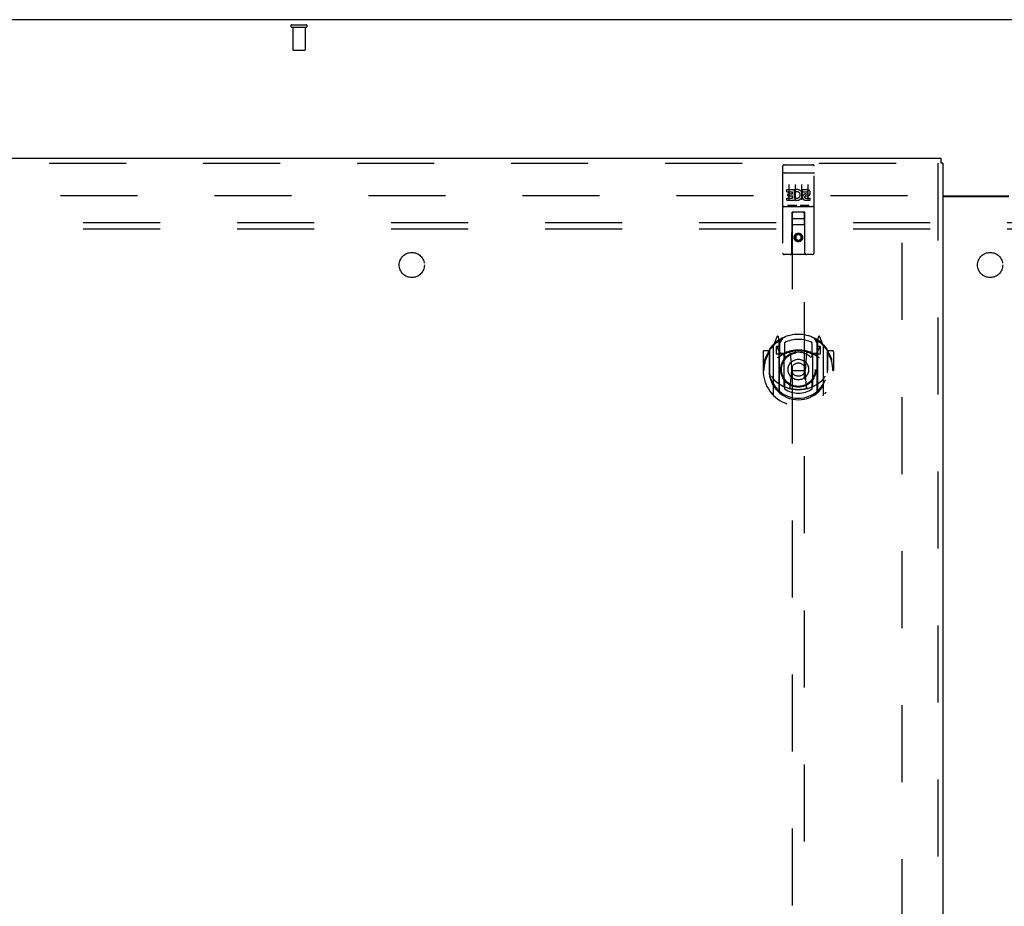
# Model space of a CAD drawing. Header units: inches. Extents: x 0 to 278, y 0 to 180.
# Tile 56 of 67: x 76 to 96, y 116 to 134. Entities that reach past the tile are written whole.
import ezdxf

# ---------------------------------------------------------------- set-up
doc = ezdxf.new("R2010")
doc.units = ezdxf.units.IN
doc.header["$LTSCALE"] = 15.310625
doc.header["$MEASUREMENT"] = 0
doc.linetypes.add('HIDDEN', pattern=[0.2, 0.1, -0.1])
doc.layers.get('0').update_dxf_attribs({"linetype": 'CONTINUOUS'})
for name, color, linetype in [('DEFAULT_2', 8, 'HIDDEN'), ('LEFTHAND_DOOR_ASSEMBLY', 7, 'CONTINUOUS'), ('SUBPANEL', 7, 'CONTINUOUS')]:
    doc.layers.add(name, color=color, linetype=linetype)

msp = doc.modelspace()

# ---------------------------------------------------------------- linework, layer by layer
at = {"color": 3, "linetype": 'Continuous'}
for p, q in [((134.4, 134.022), (56.754, 134.022)), ((94.639, 130.522), (95.952, 130.522)), ((94.639, 130.507), (95.952, 130.507))]:
    msp.add_line(p, q, dxfattribs=at)
at = {"layer": 'DEFAULT_2', "color": 8, "linetype": 'HIDDEN'}
for p, q in [((81.692, 133.918), (81.976, 133.918)), ((81.692, 133.875), (81.976, 133.875)), ((81.71, 133.875), (81.71, 133.428)), ((81.958, 133.875), (81.958, 133.428)), ((81.72, 133.418), (81.948, 133.418)), ((93.931, 130.522), (59.841, 130.522)), ((93.827, 51.501), (93.827, 130.543))]:
    msp.add_line(p, q, dxfattribs=at)
for centre, radius, start, end in [((81.692, 133.897), 0.0215, 90, 270), ((81.976, 133.897), 0.0215, 270, 90), ((81.72, 133.428), 0.01, 180, 270), ((81.948, 133.428), 0.01, 270, 360)]:
    msp.add_arc(centre, radius, start, end, dxfattribs=at)
at = {"layer": 'LEFTHAND_DOOR_ASSEMBLY', "color": 3, "linetype": 'Continuous'}
for p, q in [((58.494, 131.272), (94.597, 131.272)), ((94.639, 131.168), (94.639, 50.876))]:
    msp.add_line(p, q, dxfattribs=at)
at = {"layer": 'LEFTHAND_DOOR_ASSEMBLY', "color": 7, "linetype": 'Continuous'}
for p in [(94.597, 131.272), (94.639, 131.168)]:
    msp.add_line(p, (94.597, 131.168), dxfattribs=at)
at = {"layer": 'LEFTHAND_DOOR_ASSEMBLY', "color": 8, "linetype": 'HIDDEN'}
for p, q in [((58.494, 131.168), (94.597, 131.168)), ((91.452, 131.11), (91.452, 129.385)), ((91.482, 131.14), (92.047, 131.14)), ((92.077, 129.385), (92.077, 131.11)), ((94.535, 131.168), (94.535, 50.876)), ((91.468, 130.981), (91.468, 130.981)), ((91.469, 130.981), (91.468, 130.981)), ((91.47, 130.981), (91.469, 130.981)), ((91.471, 130.981), (91.47, 130.981)), ((91.471, 130.981), (91.471, 130.981)), ((91.472, 130.981), (91.471, 130.981)), ((91.473, 130.981), (91.472, 130.981)), ((91.474, 130.981), (91.473, 130.981)), ((91.475, 130.981), (91.474, 130.981)), ((91.476, 130.981), (91.475, 130.981)), ((91.476, 130.981), (91.476, 130.981)), ((91.477, 130.981), (91.476, 130.981)), ((91.478, 130.982), (91.477, 130.981)), ((91.479, 130.982), (91.478, 130.982)), ((91.48, 130.982), (91.479, 130.982)), ((91.481, 130.982), (91.48, 130.982)), ((91.481, 130.982), (91.481, 130.982)), ((91.481, 130.982), (92.047, 130.982)), ((92.047, 130.982), (92.048, 130.982)), ((92.048, 130.982), (92.048, 130.982)), ((92.048, 130.982), (92.049, 130.982)), ((92.049, 130.982), (92.05, 130.982)), ((92.05, 130.982), (92.051, 130.982)), ((92.051, 130.982), (92.052, 130.981)), ((92.052, 130.981), (92.053, 130.981)), ((92.053, 130.981), (92.053, 130.981)), ((92.053, 130.981), (92.054, 130.981)), ((92.054, 130.981), (92.055, 130.981)), ((92.055, 130.981), (92.056, 130.981)), ((92.056, 130.981), (92.057, 130.981)), ((92.057, 130.981), (92.057, 130.981)), ((92.057, 130.981), (92.058, 130.981)), ((92.058, 130.981), (92.059, 130.981)), ((92.059, 130.981), (92.06, 130.981)), ((91.532, 130.604), (91.532, 130.647)), ((91.532, 130.647), (91.689, 130.647)), ((91.532, 130.604), (91.646, 130.604)), ((91.577, 130.748), (91.577, 130.442)), ((91.646, 130.562), (91.646, 130.604)), ((91.689, 130.469), (91.689, 130.647)), ((91.713, 130.599), (91.696, 130.638)), ((91.702, 130.748), (91.702, 130.442)), ((91.827, 130.748), (91.827, 130.442)), ((91.845, 130.604), (91.845, 130.647)), ((91.845, 130.647), (91.937, 130.647)), ((91.845, 130.604), (91.937, 130.604)), ((91.952, 130.748), (91.952, 130.442)), ((91.532, 130.434), (91.532, 130.476)), ((91.532, 130.476), (91.646, 130.476)), ((91.532, 130.434), (91.689, 130.434)), ((91.554, 130.519), (91.554, 130.562)), ((91.554, 130.562), (91.646, 130.562)), ((91.554, 130.519), (91.646, 130.519)), ((91.646, 130.476), (91.646, 130.519)), ((91.689, 130.469), (91.702, 130.488)), ((91.689, 130.434), (91.689, 130.446)), ((91.692, 130.444), (91.689, 130.446)), ((91.905, 130.52), (91.951, 130.52)), ((91.909, 130.56), (91.937, 130.56)), ((91.909, 130.476), (92.001, 130.476)), ((91.909, 130.434), (92.001, 130.434)), ((92.001, 130.434), (92.001, 130.476)), ((91.482, 130.312), (92.047, 130.312)), ((91.725, 130.328), (91.553, 130.328)), ((91.975, 130.328), (91.803, 130.328)), ((91.634, 129.385), (91.638, 130.195)), ((91.639, 130.195), (91.638, 130.195)), ((91.639, 130.195), (91.639, 93.193)), ((91.889, 130.195), (91.639, 130.195)), ((91.679, 130.07), (91.849, 130.07)), ((91.889, 93.193), (91.889, 130.195)), ((91.891, 130.195), (91.889, 130.195)), ((91.894, 129.385), (91.891, 130.195)), ((91.892, 129.945), (91.637, 129.945)), ((91.764, 129.766), (91.702, 129.73)), ((91.702, 129.73), (91.702, 129.658)), ((91.702, 129.73), (91.712, 129.725)), ((91.702, 129.658), (91.712, 129.664)), ((91.702, 129.658), (91.764, 129.622)), ((91.764, 129.755), (91.712, 129.725)), ((91.712, 129.725), (91.712, 129.664)), ((91.712, 129.664), (91.764, 129.634)), ((91.764, 129.766), (91.764, 129.755)), ((91.827, 129.73), (91.764, 129.766)), ((91.817, 129.725), (91.764, 129.755)), ((91.764, 129.634), (91.817, 129.664)), ((91.764, 129.622), (91.827, 129.658)), ((91.764, 129.622), (91.764, 129.634)), ((91.827, 129.73), (91.817, 129.725)), ((91.817, 129.664), (91.817, 129.725)), ((91.827, 129.658), (91.817, 129.664)), ((91.827, 129.658), (91.827, 129.73)), ((92.047, 129.355), (91.482, 129.355)), ((91.339, 127.72), (91.269, 127.545)), ((91.382, 127.637), (91.368, 127.717)), ((91.389, 127.59), (91.459, 127.699)), ((92.069, 127.699), (92.139, 127.59)), ((92.161, 127.717), (92.147, 127.637)), ((92.26, 127.545), (92.19, 127.72)), ((91.189, 127.461), (91.189, 127.004)), ((91.264, 127.534), (91.264, 126.567)), ((91.322, 127.53), (91.322, 127.38)), ((91.389, 127.53), (91.322, 127.53)), ((91.33, 127.522), (91.36, 127.476)), ((91.361, 127.64), (91.36, 127.64)), ((91.361, 127.64), (91.36, 127.64)), ((91.361, 127.641), (91.361, 127.64)), ((91.382, 126.621), (91.382, 127.637)), ((91.389, 126.645), (91.389, 127.649)), ((91.392, 127.624), (91.392, 127.417)), ((91.489, 127.602), (91.489, 127.349)), ((92.039, 127.349), (92.039, 127.602)), ((92.137, 127.417), (92.137, 127.624)), ((92.139, 126.645), (92.139, 127.649)), ((92.207, 127.53), (92.139, 127.53)), ((92.147, 127.637), (92.147, 126.621)), ((92.168, 127.64), (92.164, 127.643)), ((92.169, 127.476), (92.199, 127.522)), ((92.207, 127.38), (92.207, 127.53)), ((92.264, 126.567), (92.264, 127.534)), ((92.339, 127.461), (92.339, 127.004)), ((91.064, 127.424), (91.064, 127.051)), ((91.182, 127.439), (91.079, 127.439)), ((91.182, 127.439), (91.182, 127.051)), ((91.19, 127.424), (91.182, 127.439)), ((91.322, 127.38), (91.382, 127.38)), ((91.482, 127.379), (91.409, 127.379)), ((91.412, 127.397), (91.478, 127.397)), ((91.482, 126.737), (91.482, 127.369)), ((91.601, 127.395), (91.632, 127.051)), ((91.927, 127.395), (91.897, 127.051)), ((92.119, 127.379), (92.047, 127.379)), ((92.047, 127.369), (92.047, 126.737)), ((92.051, 127.397), (92.117, 127.397)), ((92.147, 127.38), (92.207, 127.38)), ((92.347, 127.439), (92.339, 127.424)), ((92.347, 127.051), (92.347, 127.439)), ((92.449, 127.439), (92.347, 127.439)), ((92.464, 127.424), (92.464, 127.051)), ((91.064, 127.051), (91.079, 127.051)), ((91.182, 127.051), (91.197, 127.051)), ((91.189, 127.004), (91.189, 127.001)), ((91.602, 126.711), (91.632, 127.051)), ((91.632, 127.051), (91.897, 127.051)), ((91.927, 126.711), (91.897, 127.051)), ((92.347, 127.051), (92.332, 127.051)), ((92.339, 127.004), (92.339, 127.001)), ((92.449, 127.051), (92.464, 127.051)), ((91.489, 126.788), (91.489, 126.685)), ((92.039, 126.685), (92.039, 126.788))]:
    msp.add_line(p, q, dxfattribs=at)
for points in [[(91.468, 130.981), (91.467, 130.981), (91.467, 130.981), (91.467, 130.981), (91.466, 130.98), (91.466, 130.98), (91.465, 130.98), (91.465, 130.98), (91.465, 130.98), (91.464, 130.98), (91.464, 130.98), (91.464, 130.98), (91.463, 130.98), (91.463, 130.98), (91.463, 130.98), (91.462, 130.98), (91.462, 130.98), (91.462, 130.98), (91.461, 130.98), (91.461, 130.98), (91.461, 130.979), (91.461, 130.979), (91.46, 130.979), (91.46, 130.979), (91.46, 130.979), (91.459, 130.979), (91.459, 130.979), (91.459, 130.979), (91.459, 130.979), (91.458, 130.979), (91.458, 130.979), (91.458, 130.979), (91.458, 130.979), (91.457, 130.978), (91.457, 130.978), (91.457, 130.978), (91.457, 130.978), (91.456, 130.978), (91.456, 130.978), (91.456, 130.978), (91.456, 130.978), (91.456, 130.978), (91.455, 130.978), (91.455, 130.978), (91.455, 130.977), (91.455, 130.977), (91.455, 130.977), (91.454, 130.977), (91.454, 130.977), (91.454, 130.977), (91.454, 130.977), (91.454, 130.977), (91.454, 130.977), (91.453, 130.977), (91.453, 130.976), (91.453, 130.976), (91.453, 130.976), (91.453, 130.976), (91.453, 130.976), (91.453, 130.976), (91.453, 130.976), (91.453, 130.976), (91.452, 130.976), (91.452, 130.976), (91.452, 130.975), (91.452, 130.975), (91.452, 130.975), (91.452, 130.975), (91.452, 130.975), (91.452, 130.975), (91.452, 130.975), (91.452, 130.975), (91.452, 130.975), (91.452, 130.975), (91.452, 130.974), (91.452, 130.974), (91.452, 130.974), (91.452, 130.974)], [(92.06, 130.981), (92.061, 130.981), (92.061, 130.981), (92.061, 130.981), (92.062, 130.981), (92.062, 130.981), (92.062, 130.98), (92.063, 130.98), (92.063, 130.98), (92.063, 130.98), (92.064, 130.98), (92.064, 130.98), (92.064, 130.98), (92.065, 130.98), (92.065, 130.98), (92.065, 130.98), (92.066, 130.98), (92.066, 130.98), (92.066, 130.98), (92.067, 130.98), (92.067, 130.98), (92.067, 130.98), (92.068, 130.979), (92.068, 130.979), (92.068, 130.979), (92.069, 130.979), (92.069, 130.979), (92.069, 130.979), (92.069, 130.979), (92.07, 130.979), (92.07, 130.979), (92.07, 130.979), (92.071, 130.979), (92.071, 130.979), (92.071, 130.979), (92.071, 130.978), (92.072, 130.978), (92.072, 130.978), (92.072, 130.978), (92.072, 130.978), (92.072, 130.978), (92.073, 130.978), (92.073, 130.978), (92.073, 130.978), (92.073, 130.978), (92.073, 130.978), (92.074, 130.977), (92.074, 130.977), (92.074, 130.977), (92.074, 130.977), (92.074, 130.977), (92.075, 130.977), (92.075, 130.977), (92.075, 130.977), (92.075, 130.977), (92.075, 130.977), (92.075, 130.976), (92.075, 130.976), (92.076, 130.976), (92.076, 130.976), (92.076, 130.976), (92.076, 130.976), (92.076, 130.976), (92.076, 130.976), (92.076, 130.976), (92.076, 130.976), (92.076, 130.975), (92.076, 130.975), (92.076, 130.975), (92.077, 130.975), (92.077, 130.975), (92.077, 130.975), (92.077, 130.975), (92.077, 130.975), (92.077, 130.975), (92.077, 130.975), (92.077, 130.974), (92.077, 130.974), (92.077, 130.974), (92.077, 130.974)], [(91.553, 130.328), (91.553, 130.328), (91.553, 130.328), (91.553, 130.328), (91.553, 130.328), (91.552, 130.328), (91.552, 130.328), (91.552, 130.328), (91.552, 130.328), (91.552, 130.328), (91.551, 130.328), (91.551, 130.328), (91.551, 130.328), (91.551, 130.328), (91.551, 130.328), (91.551, 130.328), (91.55, 130.328), (91.55, 130.328), (91.55, 130.328), (91.55, 130.328), (91.55, 130.328), (91.55, 130.328), (91.549, 130.328), (91.549, 130.328), (91.549, 130.328), (91.549, 130.328), (91.549, 130.328), (91.549, 130.328), (91.549, 130.328), (91.549, 130.328), (91.548, 130.328), (91.548, 130.328), (91.548, 130.328), (91.548, 130.328), (91.548, 130.328), (91.548, 130.328), (91.548, 130.328), (91.548, 130.328), (91.548, 130.328), (91.547, 130.328), (91.547, 130.329), (91.547, 130.329), (91.547, 130.329), (91.547, 130.329), (91.547, 130.329), (91.547, 130.329), (91.547, 130.329)], [(91.732, 130.329), (91.732, 130.329), (91.732, 130.329), (91.732, 130.329), (91.731, 130.329), (91.731, 130.329), (91.731, 130.329), (91.731, 130.328), (91.731, 130.328), (91.731, 130.328), (91.731, 130.328), (91.731, 130.328), (91.731, 130.328), (91.731, 130.328), (91.73, 130.328), (91.73, 130.328), (91.73, 130.328), (91.73, 130.328), (91.73, 130.328), (91.73, 130.328), (91.73, 130.328), (91.73, 130.328), (91.729, 130.328), (91.729, 130.328), (91.729, 130.328), (91.729, 130.328), (91.729, 130.328), (91.729, 130.328), (91.729, 130.328), (91.728, 130.328), (91.728, 130.328), (91.728, 130.328), (91.728, 130.328), (91.728, 130.328), (91.728, 130.328), (91.727, 130.328), (91.727, 130.328), (91.727, 130.328), (91.727, 130.328), (91.727, 130.328), (91.726, 130.328), (91.726, 130.328), (91.726, 130.328), (91.726, 130.328), (91.726, 130.328), (91.725, 130.328)], [(91.803, 130.328), (91.803, 130.328), (91.803, 130.328), (91.803, 130.328), (91.803, 130.328), (91.802, 130.328), (91.802, 130.328), (91.802, 130.328), (91.802, 130.328), (91.802, 130.328), (91.801, 130.328), (91.801, 130.328), (91.801, 130.328), (91.801, 130.328), (91.801, 130.328), (91.801, 130.328), (91.8, 130.328), (91.8, 130.328), (91.8, 130.328), (91.8, 130.328), (91.8, 130.328), (91.8, 130.328), (91.799, 130.328), (91.799, 130.328), (91.799, 130.328), (91.799, 130.328), (91.799, 130.328), (91.799, 130.328), (91.799, 130.328), (91.799, 130.328), (91.798, 130.328), (91.798, 130.328), (91.798, 130.328), (91.798, 130.328), (91.798, 130.328), (91.798, 130.328), (91.798, 130.328), (91.798, 130.328), (91.798, 130.328), (91.797, 130.328), (91.797, 130.329), (91.797, 130.329), (91.797, 130.329), (91.797, 130.329), (91.797, 130.329), (91.797, 130.329), (91.797, 130.329)], [(91.982, 130.329), (91.982, 130.329), (91.982, 130.329), (91.982, 130.329), (91.981, 130.329), (91.981, 130.329), (91.981, 130.329), (91.981, 130.328), (91.981, 130.328), (91.981, 130.328), (91.981, 130.328), (91.981, 130.328), (91.981, 130.328), (91.981, 130.328), (91.98, 130.328), (91.98, 130.328), (91.98, 130.328), (91.98, 130.328), (91.98, 130.328), (91.98, 130.328), (91.98, 130.328), (91.98, 130.328), (91.979, 130.328), (91.979, 130.328), (91.979, 130.328), (91.979, 130.328), (91.979, 130.328), (91.979, 130.328), (91.979, 130.328), (91.978, 130.328), (91.978, 130.328), (91.978, 130.328), (91.978, 130.328), (91.978, 130.328), (91.978, 130.328), (91.977, 130.328), (91.977, 130.328), (91.977, 130.328), (91.977, 130.328), (91.977, 130.328), (91.976, 130.328), (91.976, 130.328), (91.976, 130.328), (91.976, 130.328), (91.976, 130.328), (91.975, 130.328)], [(91.219, 127.489), (91.22, 127.49), (91.22, 127.491), (91.221, 127.492), (91.222, 127.493), (91.222, 127.493), (91.223, 127.494), (91.224, 127.495), (91.225, 127.496), (91.225, 127.497), (91.226, 127.497), (91.227, 127.498), (91.228, 127.499), (91.229, 127.499), (91.229, 127.5), (91.23, 127.501), (91.231, 127.502), (91.232, 127.502), (91.233, 127.503), (91.233, 127.503), (91.234, 127.504), (91.235, 127.505), (91.236, 127.505), (91.237, 127.506), (91.238, 127.506), (91.239, 127.507), (91.239, 127.507), (91.24, 127.508), (91.241, 127.508), (91.242, 127.509), (91.243, 127.509), (91.244, 127.51), (91.245, 127.51), (91.246, 127.511), (91.247, 127.511)], [(92.282, 127.511), (92.283, 127.511), (92.284, 127.51), (92.285, 127.51), (92.286, 127.509), (92.286, 127.509), (92.287, 127.508), (92.288, 127.508), (92.289, 127.507), (92.29, 127.507), (92.291, 127.506), (92.292, 127.506), (92.293, 127.505), (92.294, 127.505), (92.294, 127.504), (92.295, 127.503), (92.296, 127.503), (92.297, 127.502), (92.298, 127.502), (92.298, 127.501), (92.299, 127.5), (92.3, 127.499), (92.301, 127.499), (92.302, 127.498), (92.302, 127.497), (92.303, 127.497), (92.304, 127.496), (92.305, 127.495), (92.305, 127.494), (92.306, 127.493), (92.307, 127.493), (92.308, 127.492), (92.308, 127.491), (92.309, 127.49), (92.31, 127.489)], [(91.232, 126.937), (91.235, 126.932), (91.238, 126.927), (91.241, 126.922), (91.244, 126.917), (91.247, 126.913), (91.249, 126.909), (91.252, 126.905), (91.255, 126.901), (91.257, 126.897), (91.26, 126.893), (91.262, 126.89), (91.264, 126.887), (91.267, 126.883), (91.269, 126.88), (91.271, 126.877), (91.274, 126.875), (91.276, 126.872), (91.278, 126.869), (91.28, 126.867), (91.282, 126.864), (91.284, 126.862), (91.286, 126.86), (91.288, 126.857), (91.29, 126.855), (91.292, 126.853), (91.294, 126.851), (91.295, 126.849), (91.297, 126.848), (91.299, 126.846), (91.3, 126.844), (91.302, 126.843), (91.304, 126.841), (91.305, 126.84), (91.307, 126.838), (91.308, 126.837), (91.31, 126.836)], [(92.219, 126.836), (92.22, 126.837), (92.222, 126.838), (92.223, 126.84), (92.225, 126.841), (92.226, 126.843), (92.228, 126.844), (92.23, 126.846), (92.232, 126.848), (92.233, 126.849), (92.235, 126.851), (92.237, 126.853), (92.239, 126.855), (92.241, 126.857), (92.243, 126.86), (92.245, 126.862), (92.247, 126.864), (92.249, 126.867), (92.251, 126.869), (92.253, 126.872), (92.255, 126.875), (92.257, 126.877), (92.259, 126.88), (92.262, 126.883), (92.264, 126.887), (92.266, 126.89), (92.269, 126.893), (92.271, 126.897), (92.274, 126.901), (92.277, 126.905), (92.279, 126.909), (92.282, 126.913), (92.285, 126.917), (92.288, 126.922), (92.291, 126.927), (92.294, 126.932), (92.297, 126.937)], [(91.952, 126.694), (91.947, 126.692), (91.941, 126.691), (91.936, 126.689), (91.931, 126.688), (91.925, 126.687), (91.92, 126.686), (91.914, 126.684), (91.909, 126.683), (91.903, 126.682), (91.898, 126.681), (91.892, 126.68), (91.887, 126.679), (91.881, 126.678), (91.876, 126.677), (91.87, 126.676), (91.865, 126.675), (91.859, 126.675), (91.854, 126.674), (91.848, 126.673), (91.842, 126.672), (91.837, 126.672), (91.831, 126.671), (91.826, 126.671), (91.82, 126.67), (91.815, 126.67), (91.809, 126.67), (91.803, 126.669), (91.798, 126.669), (91.792, 126.669), (91.787, 126.668), (91.781, 126.668), (91.775, 126.668), (91.77, 126.668), (91.764, 126.668), (91.759, 126.668), (91.753, 126.668), (91.748, 126.668), (91.742, 126.668), (91.736, 126.669), (91.731, 126.669), (91.725, 126.669), (91.72, 126.67), (91.714, 126.67), (91.708, 126.67), (91.703, 126.671), (91.697, 126.671), (91.692, 126.672), (91.686, 126.672), (91.681, 126.673), (91.675, 126.674), (91.669, 126.675), (91.664, 126.675), (91.658, 126.676), (91.653, 126.677), (91.647, 126.678), (91.642, 126.679), (91.636, 126.68), (91.631, 126.681), (91.625, 126.682), (91.62, 126.683), (91.614, 126.684), (91.609, 126.686), (91.603, 126.687), (91.598, 126.688), (91.593, 126.689), (91.587, 126.691), (91.582, 126.692), (91.576, 126.694)], [(91.247, 126.59), (91.246, 126.59), (91.245, 126.591), (91.244, 126.591), (91.243, 126.592), (91.242, 126.592), (91.241, 126.593), (91.24, 126.593), (91.239, 126.594), (91.239, 126.594), (91.238, 126.595), (91.237, 126.595), (91.236, 126.596), (91.235, 126.596), (91.234, 126.597), (91.233, 126.598), (91.233, 126.598), (91.232, 126.599), (91.231, 126.6), (91.23, 126.6), (91.229, 126.601), (91.229, 126.602), (91.228, 126.602), (91.227, 126.603), (91.226, 126.604), (91.225, 126.605), (91.225, 126.605), (91.224, 126.606), (91.223, 126.607), (91.222, 126.608), (91.222, 126.608), (91.221, 126.609), (91.22, 126.61), (91.22, 126.611), (91.219, 126.612)], [(92.31, 126.612), (92.309, 126.611), (92.308, 126.61), (92.308, 126.609), (92.307, 126.608), (92.306, 126.608), (92.305, 126.607), (92.305, 126.606), (92.304, 126.605), (92.303, 126.605), (92.302, 126.604), (92.302, 126.603), (92.301, 126.602), (92.3, 126.602), (92.299, 126.601), (92.298, 126.6), (92.298, 126.6), (92.297, 126.599), (92.296, 126.598), (92.295, 126.598), (92.294, 126.597), (92.294, 126.596), (92.293, 126.596), (92.292, 126.595), (92.291, 126.595), (92.29, 126.594), (92.289, 126.594), (92.288, 126.593), (92.287, 126.593), (92.286, 126.592), (92.286, 126.592), (92.285, 126.591), (92.284, 126.591), (92.283, 126.59), (92.282, 126.59)]]:
    msp.add_lwpolyline(points, dxfattribs=at)
for centre, radius in [((91.764, 129.695), 0.085), ((91.764, 129.695), 0.0845), ((91.764, 127.069), 0.35), ((91.764, 127.069), 0.335), ((91.764, 127.069), 0.205), ((91.764, 127.069), 0.133)]:
    msp.add_circle(centre, radius, dxfattribs=at)
for centre, radius, start, end in [((91.482, 131.11), 0.03, 90, 180), ((92.047, 131.11), 0.03, 0, 90), ((91.738, 130.54), 0.107, 244.2636, 113.4027), ((91.738, 130.54), 0.0639, 234.8895, 113.4026), ((91.937, 130.582), 0.0644, 282.2995, 90.0775), ((91.937, 130.582), 0.0219, 269.9011, 90), ((91.909, 130.497), 0.0635, 90, 270), ((91.909, 130.498), 0.0219, 100.307, 270), ((91.482, 130.282), 0.03, 90, 180), ((92.047, 130.282), 0.03, 0, 90), ((91.679, 130.155), 0.04, 90, 180), ((91.679, 130.11), 0.04, 180, 270), ((91.849, 130.155), 0.04, 0, 90), ((91.849, 130.11), 0.04, 270, 360), ((91.482, 129.385), 0.03, 180, 270), ((91.604, 129.385), 0.03, 270, 360), ((91.924, 129.385), 0.03, 180, 270), ((92.047, 129.385), 0.03, 270, 360), ((91.764, 127.069), 0.7, 35.2961, 144.7039), ((91.353, 127.715), 0.015, 10, 158.1959), ((91.409, 127.649), 0.02, 121.4688, 179.9992), ((91.764, 127.069), 0.6, 62.7204, 117.2796), ((92.119, 127.649), 0.02, 0, 58.5295), ((92.176, 127.715), 0.015, 21.8041, 170), ((91.764, 127.051), 0.7, 125.5126, 54.4874), ((91.209, 127.461), 0.02, 144.7039, 180), ((91.279, 127.534), 0.015, 135.0748, 180), ((91.334, 127.525), 0.005, 90, 212.6792), ((91.369, 127.604), 0.02, 0, 125.5126), ((91.372, 127.624), 0.02, 0, 125.2543), ((91.201, 127.375), 0.188, 0, 32.6792), ((92.157, 127.624), 0.02, 54.7457, 180), ((92.159, 127.604), 0.02, 54.4874, 180), ((92.327, 127.375), 0.188, 147.3208, 180), ((92.194, 127.525), 0.005, 327.3208, 90), ((92.249, 127.534), 0.015, 0, 44.9252), ((92.319, 127.461), 0.02, 0, 35.2961), ((91.079, 127.424), 0.015, 90, 180), ((91.764, 127.051), 0.685, 146.9885, 180), ((91.764, 126.738), 0.7, 53.2319, 126.7681), ((91.409, 127.399), 0.02, 180, 270), ((91.412, 127.417), 0.02, 180, 270), ((91.478, 127.417), 0.02, 270, 293.464), ((91.497, 127.369), 0.015, 112.9863, 180), ((91.764, 126.756), 0.7, 66.536, 113.464), ((91.519, 127.349), 0.03, 180, 311.1261), ((91.764, 127.069), 0.343, 48.8739, 131.1261), ((91.581, 127.393), 0.02, 5.0796, 105.6131), ((91.947, 127.393), 0.02, 74.3869, 174.9204), ((92.009, 127.349), 0.03, 228.8739, 360), ((92.032, 127.369), 0.015, 0, 67.0137), ((92.051, 127.417), 0.02, 246.536, 270), ((92.117, 127.417), 0.02, 270, 360), ((92.119, 127.399), 0.02, 270, 360), ((91.764, 127.051), 0.685, 0, 33.0115), ((92.449, 127.424), 0.015, 0, 90), ((91.764, 127.053), 0.583, 180.2464, 359.7536), ((91.209, 127.004), 0.02, 180, 187.6622), ((91.764, 127.079), 0.58, 187.6622, 352.3378), ((92.319, 127.004), 0.02, 352.3378, 360), ((91.764, 127.368), 0.7, 229.529, 310.471), ((91.497, 126.737), 0.015, 180, 247.0137), ((91.519, 126.788), 0.03, 48.8739, 180), ((91.764, 127.079), 0.48, 235.0461, 304.9539), ((91.764, 127.069), 0.343, 228.8739, 311.1261), ((91.582, 126.713), 0.02, 254.4248, 354.9204), ((91.947, 126.713), 0.02, 185.0796, 285.5752), ((92.009, 126.788), 0.03, 0, 131.1261), ((92.032, 126.737), 0.015, 292.9863, 360), ((91.279, 126.567), 0.015, 180, 224.9252), ((91.397, 126.621), 0.015, 180, 229.6413), ((91.409, 126.645), 0.02, 180, 230.6594), ((92.119, 126.645), 0.02, 309.3378, 359.9984), ((92.132, 126.621), 0.015, 310.3587, 360), ((92.249, 126.567), 0.015, 315.0748, 360)]:
    msp.add_arc(centre, radius, start, end, dxfattribs=at)
at = {"layer": 'SUBPANEL', "color": 8, "linetype": 'HIDDEN'}
for p, q in [((62.233, 129.991), (128.921, 129.991)), ((62.233, 129.866), (128.921, 129.866))]:
    msp.add_line(p, q, dxfattribs=at)
for centre in [(84.077, 129.147), (95.577, 129.147)]:
    msp.add_circle(centre, 0.25, dxfattribs=at)

doc.saveas('drawing.dxf')
